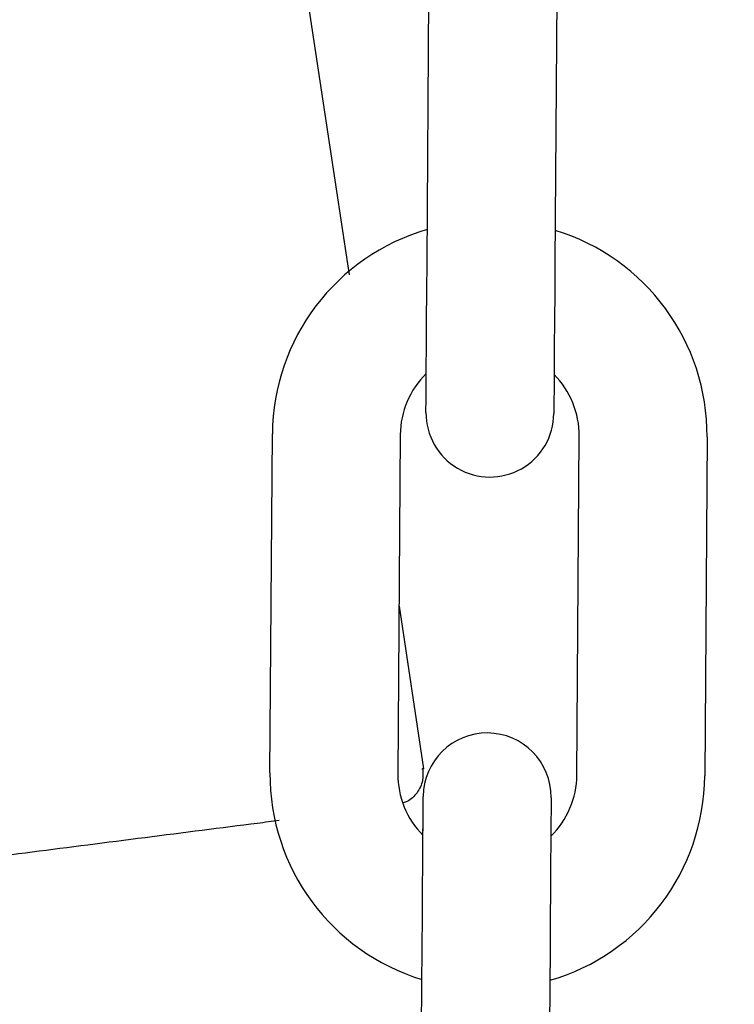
# Model space of a CAD drawing. Header units: inches. Extents: x 170 to 312, y 215 to 248.
# Tile 67 of 256: x 185.6145 to 185.6585, y 223.8373 to 223.8979. Entities that reach past the tile are written whole.
import ezdxf

# ---------------------------------------------------------------- set-up
doc = ezdxf.new("R2010")
doc.units = ezdxf.units.IN
doc.header["$LTSCALE"] = 0.25
doc.header["$MEASUREMENT"] = 0
doc.layers.add('ANNOTATIONS', color=1, linetype='Continuous')
doc.layers.add('MOTOR LH', color=7, linetype='Continuous')
doc.styles.add('ARIAL', font='arial.ttf', dxfattribs={"height": 0.09375})
doc.dimstyles.new('STANDARD$0', dxfattribs={"dimtxt": 0.09375, "dimasz": 0.09375, "dimexe": 0.03125, "dimexo": 0.046875, "dimgap": 0.09, "dimtad": 0, "dimtih": 1, "dimtoh": 1, "dimdec": 4, "dimzin": 0, "dimdsep": 46, "dimtxsty": 'ARIAL', "dimcen": 0.09, "dimadec": 0, "dimazin": 0, "dimtfac": 1, "dimtdec": 4, "dimtofl": 0, "dimtmove": 0, "dimatfit": 1, "dimfxl": 1, "dimtolj": 1, "dimtzin": 0, "dimarcsym": 0})

# ---------------------------------------------------------------- blocks, each defined once
blk = doc.blocks.new('*D90')
at = {"layer": 'ANNOTATIONS', "color": 0, "lineweight": -2, "transparency": 16777216}
for p, q in [((185.2897054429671, 224.4367350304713), (187.135667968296, 224.4367350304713)), ((187.104417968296, 224.3429850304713), (187.104417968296, 222.643354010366)), ((187.104417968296, 220.5088628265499), (187.104417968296, 222.2084938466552)), ((186.3738929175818, 220.4151128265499), (187.135667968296, 220.4151128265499))]:
    blk.add_line(p, q, dxfattribs=at)
at = {"layer": 'ANNOTATIONS', "color": 0, "transparency": 16777216}
for points in [[(187.088792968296, 224.3429850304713), (187.120042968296, 224.3429850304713), (187.104417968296, 224.4367350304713)], [(187.088792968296, 220.5088628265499), (187.120042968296, 220.5088628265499), (187.104417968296, 220.4151128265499)]]:
    blk.add_solid(points, dxfattribs=at)
at = {"layer": 'defpoints', "color": 0, "transparency": 16777216}
for p in [(185.2428304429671, 224.4367350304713), (186.3270179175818, 220.4151128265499), (187.104417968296, 220.4151128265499)]:
    blk.add_point(p, dxfattribs=at)
at = {"layer": 'ANNOTATIONS', "color": 0, "transparency": 16777216, "insert": (187.1044179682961, 222.4259239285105), "char_height": 0.09375, "attachment_point": 5, "style": 'ARIAL'}
blk.add_mtext('\\A1;OPENING\\PHEIGHT', dxfattribs=at)
blk = doc.blocks.new('*D91')
at = {"layer": 'ANNOTATIONS', "color": 0, "lineweight": -2, "transparency": 16777216}
for p, q in [((185.2897054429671, 225.2727186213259), (187.7906566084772, 225.2727186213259)), ((187.7594066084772, 225.1789686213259), (187.7594066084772, 223.0613458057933)), ((187.7594066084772, 220.5088628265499), (187.7594066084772, 222.6264856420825)), ((187.2942370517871, 220.4151128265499), (187.7906566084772, 220.4151128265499))]:
    blk.add_line(p, q, dxfattribs=at)
at = {"layer": 'ANNOTATIONS', "color": 0, "transparency": 16777216}
for points in [[(187.7437816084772, 225.1789686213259), (187.7750316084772, 225.1789686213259), (187.7594066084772, 225.2727186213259)], [(187.7437816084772, 220.5088628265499), (187.7750316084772, 220.5088628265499), (187.7594066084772, 220.4151128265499)]]:
    blk.add_solid(points, dxfattribs=at)
at = {"layer": 'defpoints', "color": 0, "transparency": 16777216}
for p in [(185.2428304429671, 225.2727186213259), (187.2473620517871, 220.4151128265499), (187.7594066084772, 220.4151128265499)]:
    blk.add_point(p, dxfattribs=at)
at = {"layer": 'ANNOTATIONS', "color": 0, "transparency": 16777216, "insert": (187.7594066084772, 222.8439157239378), "char_height": 0.09375, "attachment_point": 5, "style": 'ARIAL'}
blk.add_mtext('\\A1;TOTAL\\PHEIGHT', dxfattribs=at)

msp = doc.modelspace()

# ---------------------------------------------------------------- linework, layer by layer
at = {"layer": 'MOTOR LH'}
for p, q in [((185.6151636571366, 224.0121603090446), (185.634761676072, 223.8821996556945)), ((185.639561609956, 223.8829754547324), (185.6397096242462, 223.9038408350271)), ((185.6475834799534, 223.9037849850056), (185.6474354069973, 223.882919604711)), ((185.6298895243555, 223.851546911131), (185.6300375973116, 223.8724127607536)), ((185.6379113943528, 223.8723569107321), (185.6377633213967, 223.8514910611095)), ((185.6487866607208, 223.8514131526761), (185.6489347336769, 223.8722785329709)), ((185.6568085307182, 223.8722226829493), (185.656660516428, 223.8513573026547)), ((185.6378365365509, 223.8618092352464), (185.6393468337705, 223.8517937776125)), ((185.6392411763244, 223.8517867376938), (185.6393468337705, 223.8517937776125)), ((185.6391155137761, 223.8199770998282), (185.6392635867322, 223.8408424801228)), ((185.6471373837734, 223.8407866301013), (185.6469893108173, 223.8199212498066))]:
    msp.add_line(p, q, dxfattribs=at)
at = {"layer": 'MOTOR LH', "flags": 128}
for points in [[(185.6395069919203, 223.8752827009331), (185.6395151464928, 223.8764334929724), (185.6395251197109, 223.8778353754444), (185.6395364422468, 223.8794348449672), (185.6395487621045, 223.8811704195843), (185.639561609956, 223.8829754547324)], [(185.6474354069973, 223.882919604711), (185.6474226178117, 223.8811145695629), (185.647410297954, 223.8793789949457), (185.6473989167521, 223.8777795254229), (185.6473890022, 223.8763776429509), (185.6473807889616, 223.8752268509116)], [(185.6394959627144, 223.8737301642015), (185.6394971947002, 223.8739014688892), (185.6395009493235, 223.874428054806), (185.6395069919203, 223.8752827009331), (185.6395129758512, 223.8761218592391)], [(185.6473867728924, 223.8760660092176), (185.6473807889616, 223.8752268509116), (185.6473747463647, 223.8743722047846), (185.6473709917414, 223.8738456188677), (185.6473697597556, 223.8736677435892)], [(185.6394959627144, 223.8737235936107), (185.6394971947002, 223.8739014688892)], [(185.639312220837, 223.8477031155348), (185.6393181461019, 223.8485352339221), (185.6393242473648, 223.8493898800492), (185.6393279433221, 223.849916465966), (185.6393292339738, 223.8500943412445)], [(185.647203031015, 223.850038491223), (185.6472017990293, 223.8498606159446), (185.647198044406, 223.8493340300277), (185.6471919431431, 223.8484793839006), (185.6471860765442, 223.847649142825)], [(185.6392635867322, 223.8408424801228), (185.6392763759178, 223.8426475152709), (185.6392886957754, 223.8443830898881), (185.6393000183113, 223.8459825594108), (185.6393099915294, 223.8473844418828), (185.6393181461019, 223.8485352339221)], [(185.6471919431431, 223.8484793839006), (185.6471837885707, 223.8473285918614), (185.6471738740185, 223.8459267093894), (185.6471624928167, 223.8443272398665), (185.647150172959, 223.8425916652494), (185.6471373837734, 223.8407866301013)]]:
    msp.add_lwpolyline(points, dxfattribs=at)
at = {"layer": 'MOTOR LH'}
for centre, radius, start, end in [((185.6432262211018, 223.8723191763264), 0.01318897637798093, 106.067562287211, 179.5934504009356), ((185.6436199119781, 223.872316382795), 0.01318897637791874, 359.5934504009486, 73.11933850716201), ((185.6432262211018, 223.8723191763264), 0.005314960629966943, 134.3183635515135, 179.5934504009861), ((185.6436199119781, 223.872316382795), 0.005314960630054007, 359.5934504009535, 44.86796339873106), ((185.6434328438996, 223.8736956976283), 0.003937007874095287, 179.5934504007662, 359.5934688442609), ((185.6432661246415, 223.8500663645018), 0.003937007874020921, 359.5934504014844, 179.5934313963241), ((185.6430781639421, 223.8514535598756), 0.01318897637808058, 179.5934504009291, 253.1236354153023), ((185.6430781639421, 223.8514535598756), 0.005314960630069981, 179.5934504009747, 224.8829269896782), ((185.6434718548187, 223.8514507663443), 0.01318897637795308, 286.0718592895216, 359.5934504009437), ((185.6434718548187, 223.8514507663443), 0.005314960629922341, 314.3327568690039, 359.5934504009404)]:
    msp.add_arc(centre, radius, start, end, dxfattribs=at)
for points, knots in [([(185.6392946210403, 223.8518303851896), (185.6393107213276, 223.8515758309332), (185.639335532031, 223.8511835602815), (185.6391626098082, 223.8506793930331), (185.6389558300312, 223.8503173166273), (185.6386730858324, 223.8500153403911), (185.6383851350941, 223.8497827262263), (185.6381690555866, 223.8497230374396), (185.6380843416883, 223.8496996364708)], [0, 0, 0, 0, 0.2824938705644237, 0.4353258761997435, 0.5916820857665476, 0.7482668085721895, 0.9013080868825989, 0.9999999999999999, 0.9999999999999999, 0.9999999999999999, 0.9999999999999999]), ([(185.6086646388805, 223.8458478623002), (185.6108291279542, 223.846124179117), (185.6151579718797, 223.8466767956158), (185.6221779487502, 223.8475725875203), (185.6274152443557, 223.8482423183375), (185.6300137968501, 223.8485735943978), (185.630460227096, 223.8486305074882)], [0, 0, 0, 0, 0.3117881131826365, 0.6235568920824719, 0.9353272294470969, 0.9999999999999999, 0.9999999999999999, 0.9999999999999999, 0.9999999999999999])]:
    msp.add_open_spline(points, degree=3, knots=knots, dxfattribs=at)

# ---------------------------------------------------------------- dimensions: what is measured, and where the dimension line sits
at = {"layer": 'ANNOTATIONS'}
for base, p1, p2, text, picture, middle in [((187.7594066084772, 220.4151128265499), (185.2428304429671, 225.2727186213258), (187.247362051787, 220.4151128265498), 'TOTAL\\PHEIGHT', '*D91', (187.7594066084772, 222.8439157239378)), ((187.104417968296, 220.4151128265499), (185.2428304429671, 224.4367350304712), (186.3270179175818, 220.4151128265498), 'OPENING\\PHEIGHT', '*D90', (187.1044179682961, 222.4259239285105))]:
    dim = msp.add_linear_dim(base=base, p1=p1, p2=p2, angle=90, text=text, dimstyle='STANDARD$0', dxfattribs=at)
    dim.commit()
    dim.dimension.update_dxf_attribs({"geometry": picture, "text_midpoint": middle})

doc.saveas('drawing.dxf')
